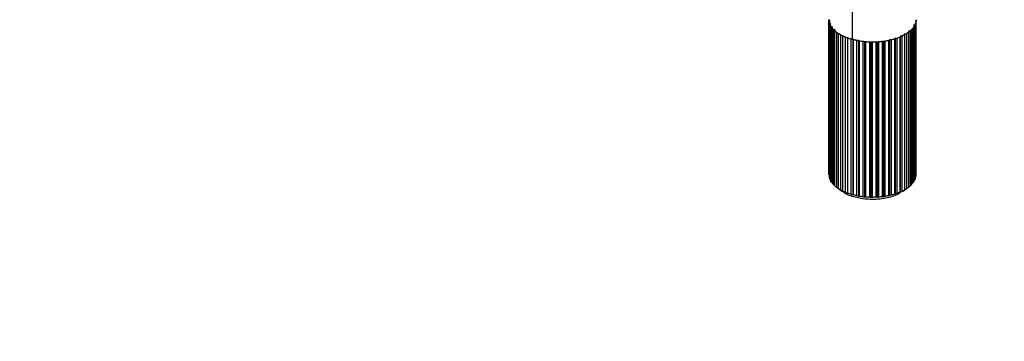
# Paper-space layout '_Trimétrica' of a CAD drawing. Header units: millimetres. Extents: x -1311 to -67, y -451 to 503.
# Tile 9 of 12: x -356 to -181, y -174 to -117. Entities that reach past the tile are written whole.
import ezdxf

# ---------------------------------------------------------------- set-up
doc = ezdxf.new("R2010")
doc.units = ezdxf.units.MM

psp = doc.layouts.new('_Trimétrica')

# ---------------------------------------------------------------- linework, layer by layer
at = {"color": 7, "linetype": 'Continuous', "lineweight": 25}
for p, q in [((-207.92, -67.66), (-207.92, -120.11)), ((-212.05, -116.58), (-212.05, -144.1)), ((-212.05, -116.62), (-212.05, -116.58)), ((-212.05, -116.62), (-212.05, -116.62)), ((-212.05, -144.14), (-212.05, -116.62)), ((-212.03, -116.85), (-211.82, -116.73)), ((-212.03, -116.85), (-212.03, -144.37)), ((-211.95, -117.22), (-211.95, -117.22)), ((-211.95, -144.74), (-211.95, -117.22)), ((-196.63, -144.66), (-196.63, -117.14)), ((-196.58, -116.91), (-196.58, -144.44)), ((-196.55, -144.1), (-196.55, -116.58)), ((-211.87, -117.44), (-211.7, -117.31)), ((-211.87, -117.44), (-211.87, -144.96)), ((-211.7, -117.31), (-211.79, -117.27)), ((-211.68, -117.8), (-211.68, -117.8)), ((-211.68, -145.32), (-211.68, -117.8)), ((-211.41, -117.87), (-211.66, -117.8)), ((-211.54, -118.01), (-211.41, -117.87)), ((-211.54, -118.01), (-211.54, -145.53)), ((-210.95, -118.4), (-211.25, -118.35)), ((-211.25, -145.87), (-211.25, -118.35)), ((-211.05, -118.55), (-210.95, -118.4)), ((-211.05, -118.55), (-211.05, -146.07)), ((-210.66, -118.86), (-210.66, -118.86)), ((-210.66, -146.38), (-210.66, -118.86)), ((-197.62, -118.61), (-197.92, -118.64)), ((-197.92, -118.64), (-197.85, -118.8)), ((-197.85, -146.32), (-197.85, -118.8)), ((-197.62, -118.61), (-197.62, -146.13)), ((-197.45, -145.97), (-197.45, -118.45)), ((-197.32, -118.23), (-197.29, -118.28)), ((-197.29, -145.8), (-197.29, -118.28)), ((-197.11, -118.07), (-197.11, -145.59)), ((-196.91, -117.55), (-197.03, -117.58)), ((-197.03, -117.58), (-196.87, -117.72)), ((-196.87, -145.24), (-196.87, -117.72)), ((-196.76, -117.5), (-196.76, -145.03)), ((-210.4, -119.04), (-210.39, -118.99)), ((-210.4, -119.04), (-210.4, -146.57)), ((-209.93, -119.33), (-209.93, -119.33)), ((-209.93, -146.85), (-209.93, -119.33)), ((-209.62, -119.49), (-209.62, -119.33)), ((-209.62, -119.33), (-209.62, -147.04)), ((-209.62, -119.49), (-209.62, -147.01)), ((-209.07, -119.73), (-209.07, -119.73)), ((-209.07, -147.25), (-209.07, -119.73)), ((-208.72, -119.86), (-208.77, -119.7)), ((-208.77, -119.7), (-208.77, -147.41)), ((-208.72, -119.86), (-208.72, -147.38)), ((-207.81, -120.01), (-208.11, -120.06)), ((-208.11, -147.58), (-208.11, -120.06)), ((-207.81, -120.01), (-207.81, -147.72)), ((-207.72, -120.16), (-207.74, -120.14)), ((-207.72, -120.16), (-207.72, -147.68)), ((-207.06, -120.31), (-207.06, -120.31)), ((-207.06, -147.83), (-207.06, -120.31)), ((-206.78, -120.24), (-206.9, -120.27)), ((-206.65, -120.39), (-206.78, -120.24)), ((-206.78, -120.24), (-206.78, -147.95)), ((-206.65, -120.39), (-206.65, -147.91)), ((-205.95, -120.48), (-205.95, -120.48)), ((-205.95, -148), (-205.95, -120.48)), ((-205.7, -120.39), (-205.7, -148.1)), ((-205.52, -120.52), (-205.52, -120.52)), ((-205.52, -120.52), (-205.52, -148.05)), ((-204.8, -120.56), (-204.8, -120.57)), ((-204.8, -148.09), (-204.8, -120.57)), ((-204.58, -120.46), (-204.58, -148.17)), ((-204.37, -120.57), (-204.37, -120.57)), ((-204.37, -120.57), (-204.37, -148.1)), ((-203.64, -120.56), (-203.65, -120.56)), ((-203.65, -148.08), (-203.65, -120.56)), ((-203.45, -120.44), (-203.45, -148.15)), ((-203.21, -120.53), (-203.21, -120.53)), ((-203.21, -120.53), (-203.21, -148.06)), ((-202.5, -120.46), (-202.5, -120.46)), ((-202.5, -147.99), (-202.5, -120.46)), ((-202.35, -120.33), (-202.35, -148.04)), ((-202.08, -120.41), (-202.08, -120.41)), ((-202.08, -120.41), (-202.08, -147.93)), ((-201.29, -120.14), (-201.4, -120.28)), ((-201.4, -147.8), (-201.4, -120.28)), ((-201.18, -120.16), (-201.29, -120.14)), ((-201.29, -120.14), (-201.29, -147.85)), ((-201, -120.19), (-201, -120.19)), ((-201, -120.19), (-201, -147.71)), ((-200.29, -119.86), (-200.36, -120.02)), ((-200.36, -147.54), (-200.36, -120.02)), ((-200.19, -119.88), (-200.29, -119.86)), ((-200.29, -119.86), (-200.29, -147.58)), ((-199.99, -119.9), (-199.99, -119.9)), ((-199.99, -119.9), (-199.99, -147.42)), ((-199.39, -119.52), (-199.41, -119.68)), ((-199.41, -147.2), (-199.41, -119.68)), ((-199.13, -119.53), (-199.39, -119.52)), ((-199.39, -119.52), (-199.39, -147.23)), ((-199.08, -119.53), (-199.08, -147.05)), ((-198.47, -119.11), (-198.59, -119.11)), ((-198.59, -119.11), (-198.57, -119.27)), ((-198.57, -146.79), (-198.57, -119.27)), ((-198.28, -119.1), (-198.28, -119.1)), ((-198.28, -119.1), (-198.28, -146.62)), ((-212.05, -144.1), (-212.05, -144.14)), ((-212.05, -144.14), (-212.03, -144.16)), ((-211.95, -144.74), (-211.87, -144.83)), ((-196.87, -145.14), (-196.76, -145.03)), ((-196.63, -144.49), (-196.58, -144.44)), ((-211.68, -145.32), (-211.54, -145.45)), ((-210.37, -146.59), (-209.61, -147.11)), ((-198.99, -147.11), (-198.11, -146.5))]:
    psp.add_line(p, q, dxfattribs=at)
for points, knots in [([(-744.81, -166.13), (-743.13, -164.61), (-738.06, -160.01), (-728.81, -152.57), (-717.08, -143.84), (-704.3, -135.29), (-690.4, -127), (-675.26, -119.05), (-659.19, -111.62), (-642.25, -104.71), (-624.57, -98.32), (-605.66, -92.27), (-585.58, -86.58), (-564.38, -81.28), (-542.74, -76.48), (-520.77, -72.1), (-498.53, -68.08), (-476.11, -64.37), (-455.89, -61.23), (-437.98, -58.56), (-422.4, -56.29), (-406.81, -54.03), (-391.22, -51.76), (-375.68, -49.4), (-360.27, -46.83), (-345.09, -43.92), (-330.25, -40.57), (-315.88, -36.71), (-302.1, -32.31), (-289, -27.39), (-276.64, -21.99), (-265.02, -16.18), (-254.11, -10.01), (-243.93, -3.51), (-233.65, 3.84), (-223.29, 12.03), (-212.77, 21.01), (-202.68, 30.12), (-192.87, 39.31), (-186.51, 45.48), (-183.32, 48.57)], [0, 0, 0, 0, 0.014001, 0.042337, 0.070676, 0.09901, 0.128696, 0.158377, 0.188063, 0.217746, 0.247431, 0.277115, 0.309499, 0.341884, 0.374271, 0.406656, 0.439042, 0.471429, 0.503817, 0.526084, 0.54835, 0.570616, 0.592883, 0.615149, 0.637414, 0.659679, 0.681942, 0.704203, 0.726465, 0.748728, 0.770989, 0.793251, 0.815514, 0.837778, 0.860043, 0.888032, 0.916024, 0.944017, 0.972007, 1, 1, 1, 1]), ([(-185.77, 48.07), (-188.23, 45.69), (-192.97, 41.08), (-199.95, 34.47), (-206.52, 28.37), (-212.69, 22.81), (-218.45, 17.77), (-223.78, 13.25), (-228.5, 9.39), (-232.61, 6.15), (-236.14, 3.46), (-239.26, 1.15), (-241.97, -0.79), (-244.23, -2.36), (-246, -3.57), (-247.29, -4.43), (-248.18, -5.02), (-248.94, -5.52), (-249.79, -6.07), (-250.86, -6.76), (-252.51, -7.8), (-254.85, -9.24), (-258.04, -11.15), (-262.39, -13.65), (-267.76, -16.58), (-273.97, -19.74), (-280.22, -22.7), (-287.63, -25.97), (-296.19, -29.39), (-305.87, -32.84), (-315.37, -35.84), (-325.05, -38.57), (-335.27, -41.13), (-346.28, -43.56), (-358.05, -45.85), (-370.64, -48.04), (-384.01, -50.14), (-398.13, -52.23), (-412.92, -54.38), (-428.19, -56.59), (-444.62, -59.01), (-461.55, -61.56), (-478.49, -64.22), (-494.04, -66.8), (-508.22, -69.27), (-519.97, -71.44), (-529.52, -73.28), (-537.31, -74.85), (-545.04, -76.46), (-553.19, -78.22), (-562.03, -80.22), (-571.54, -82.48), (-581.39, -84.96), (-591.51, -87.65), (-601.84, -90.57), (-612.6, -93.82), (-623.75, -97.42), (-634.96, -101.33), (-646.33, -105.61), (-657.35, -110.11), (-667.8, -114.73), (-677.15, -119.19), (-685.46, -123.45), (-692.8, -127.47), (-698.61, -130.84), (-703.01, -133.51), (-706.07, -135.42), (-708.41, -136.92), (-710.24, -138.11), (-712.01, -139.28), (-714.11, -140.69), (-716.87, -142.57), (-720.29, -144.97), (-724.39, -147.93), (-729.02, -151.4), (-734.11, -155.37), (-739.39, -159.7), (-743.01, -162.74), (-744.76, -164.31), (-744.81, -164.35)], [0, 0, 0, 0, 0.021845, 0.042171, 0.060979, 0.078272, 0.094046, 0.108303, 0.121042, 0.130947, 0.139692, 0.147282, 0.153719, 0.159004, 0.163139, 0.165979, 0.167803, 0.169209, 0.171107, 0.173506, 0.176405, 0.181972, 0.188776, 0.196817, 0.209178, 0.221422, 0.233227, 0.244594, 0.262043, 0.278354, 0.293535, 0.308405, 0.32424, 0.340715, 0.358143, 0.376529, 0.39588, 0.416201, 0.437484, 0.459712, 0.482044, 0.50844, 0.532942, 0.555548, 0.576254, 0.595061, 0.60733, 0.618629, 0.629728, 0.641941, 0.65529, 0.669776, 0.685399, 0.70072, 0.716999, 0.734237, 0.752432, 0.771563, 0.790351, 0.810771, 0.829778, 0.84737, 0.863542, 0.878296, 0.891634, 0.899724, 0.906402, 0.91153, 0.91511, 0.918614, 0.923371, 0.92938, 0.937548, 0.947269, 0.958543, 0.971367, 0.985491, 0.999581, 1, 1, 1, 1]), ([(-744.81, -173.74), (-742.61, -171.76), (-738.25, -167.85), (-731.55, -162.28), (-725.05, -157.16), (-718.93, -152.59), (-713.78, -148.93), (-709.59, -146.07), (-706.32, -143.91), (-703.12, -141.83), (-699.64, -139.65), (-695.53, -137.16), (-690.74, -134.36), (-685.25, -131.3), (-679.07, -128.03), (-672.3, -124.63), (-665.2, -121.26), (-656.1, -117.19), (-644.99, -112.58), (-631.84, -107.63), (-618.83, -103.15), (-606.03, -99.1), (-593.19, -95.36), (-579.94, -91.79), (-565.9, -88.3), (-551.56, -85), (-536.97, -81.9), (-522.22, -78.97), (-506.8, -76.12), (-490.94, -73.37), (-473.45, -70.5), (-454.84, -67.61), (-435.39, -64.72), (-418.2, -62.22), (-403.18, -60.03), (-390.16, -58.13), (-377.28, -56.19), (-364.04, -54.03), (-351.13, -51.68), (-338.63, -49.08), (-326.71, -46.26), (-314.51, -42.93), (-302.17, -39.02), (-291.87, -35.23), (-283.62, -31.85), (-277.56, -29.18), (-272.06, -26.59), (-267.24, -24.18), (-263.04, -21.98), (-259.63, -20.12), (-256.92, -18.59), (-254.81, -17.36), (-253.01, -16.3), (-251.53, -15.41), (-250.16, -14.57), (-248.48, -13.53), (-246.15, -12.06), (-243.02, -10.01), (-239.19, -7.4), (-234.72, -4.22), (-229.67, -0.44), (-224.09, 3.94), (-218.01, 8.94), (-211.45, 14.56), (-204.43, 20.81), (-196.96, 27.67), (-189.03, 35.15), (-183.66, 40.37), (-180.88, 43.07)], [0, 0, 0, 0, 0.0182306, 0.0359923, 0.0522739, 0.0670797, 0.080398, 0.0884115, 0.0957235, 0.1023511, 0.1096084, 0.1183184, 0.1284818, 0.1393949, 0.1515996, 0.1649395, 0.1782474, 0.1912857, 0.2144972, 0.2368057, 0.2582077, 0.2787035, 0.2984194, 0.3187377, 0.3400402, 0.3623293, 0.3831379, 0.4047381, 0.4271317, 0.450311, 0.4733476, 0.5023413, 0.5300023, 0.5563281, 0.5755332, 0.5939645, 0.6117622, 0.6305508, 0.650827, 0.6678062, 0.6857045, 0.7045216, 0.7242549, 0.7448956, 0.7562087, 0.7673263, 0.7774655, 0.7866105, 0.794763, 0.801924, 0.8068553, 0.8111749, 0.8148833, 0.8179804, 0.8204769, 0.8235399, 0.8286693, 0.8355516, 0.8441832, 0.854559, 0.8666737, 0.8805248, 0.8961094, 0.9134255, 0.9324734, 0.9532504, 0.9757573, 1, 1, 1, 1]), ([(-207.92, -120.11), (-208.72, -119.83), (-210.39, -119.24), (-211.86, -117.92), (-211.91, -116.97), (-211.92, -116.57)], [0, 0, 0, 0, 0.347416, 0.723457, 1, 1, 1, 1]), ([(-196.67, -116.59), (-196.64, -116.73), (-196.47, -117.37), (-197.34, -118.49), (-199.17, -119.72), (-201.94, -120.5), (-205.11, -120.68), (-207, -120.3), (-207.92, -120.11)], [0, 0, 0, 0, 0.052538, 0.235985, 0.419431, 0.617992, 0.816553, 1, 1, 1, 1]), ([(-196.55, -116.67), (-196.56, -116.7), (-196.56, -116.78), (-196.57, -116.86), (-196.58, -116.91)], [0, 0, 0, 0, 0.336571, 1, 1, 1, 1]), ([(-196.58, -144.44), (-196.57, -144.37), (-196.55, -144.26), (-196.55, -144.15), (-196.55, -144.1)], [0, 0, 0, 0, 0.626292, 1, 1, 1, 1]), ([(-211.25, -145.87), (-211.19, -145.92), (-211.13, -145.97), (-211.06, -146.02), (-211.05, -146.04)], [0, 0, 0, 0, 0.808027, 1, 1, 1, 1]), ([(-210.66, -146.38), (-210.6, -146.42), (-210.51, -146.49), (-210.42, -146.55), (-210.39, -146.58)], [0, 0, 0, 0, 0.6224949, 1, 1, 1, 1]), ([(-210.37, -146.59), (-210.37, -146.59), (-210.38, -146.58), (-210.39, -146.57), (-210.4, -146.57)], [0, 0, 0, 0, 0.38714, 1, 1, 1, 1]), ([(-197.85, -146.3), (-197.82, -146.28), (-197.74, -146.22), (-197.67, -146.16), (-197.62, -146.13)], [0, 0, 0, 0, 0.429719, 1, 1, 1, 1]), ([(-197.29, -145.74), (-197.27, -145.73), (-197.21, -145.68), (-197.15, -145.63), (-197.11, -145.59)], [0, 0, 0, 0, 0.2758255, 1, 1, 1, 1]), ([(-209.54, -147.09), (-209.48, -147.16), (-209.03, -147.6), (-207.43, -148.13), (-204.98, -148.55), (-202.3, -148.4), (-200.16, -147.86), (-199.36, -147.27), (-199.08, -147.07)], [0, 0, 0, 0, 0.033642, 0.237357, 0.441072, 0.661571, 0.882071, 1, 1, 1, 1])]:
    psp.add_open_spline(points, degree=3, knots=knots, dxfattribs=at)
for points in [[(-211.95, -117.22), (-211.99, -117.09), (-212.02, -116.97), (-212.03, -116.85)], [(-196.63, -117.14), (-196.66, -117.26), (-196.7, -117.38), (-196.76, -117.5)], [(-211.68, -117.8), (-211.76, -117.68), (-211.82, -117.56), (-211.87, -117.44)], [(-211.25, -118.35), (-211.36, -118.24), (-211.45, -118.12), (-211.54, -118.01)], [(-210.66, -118.86), (-210.8, -118.76), (-210.93, -118.66), (-211.05, -118.55)], [(-197.85, -118.8), (-197.99, -118.9), (-198.13, -119), (-198.28, -119.1)], [(-197.45, -118.45), (-197.5, -118.5), (-197.56, -118.55), (-197.62, -118.61)], [(-197.29, -118.28), (-197.34, -118.33), (-197.39, -118.39), (-197.45, -118.45)], [(-196.87, -117.72), (-196.94, -117.84), (-197.02, -117.96), (-197.11, -118.07)], [(-209.93, -119.33), (-210.09, -119.24), (-210.25, -119.14), (-210.4, -119.04)], [(-209.07, -119.73), (-209.26, -119.65), (-209.45, -119.57), (-209.62, -119.49)], [(-208.11, -120.06), (-208.32, -120), (-208.52, -119.93), (-208.72, -119.86)], [(-207.06, -120.31), (-207.29, -120.27), (-207.51, -120.22), (-207.72, -120.16)], [(-205.95, -120.48), (-206.19, -120.46), (-206.42, -120.42), (-206.65, -120.39)], [(-204.8, -120.57), (-205.04, -120.56), (-205.28, -120.54), (-205.52, -120.52)], [(-203.65, -120.56), (-203.89, -120.57), (-204.13, -120.57), (-204.37, -120.57)], [(-202.5, -120.46), (-202.74, -120.49), (-202.97, -120.52), (-203.21, -120.53)], [(-201.4, -120.28), (-201.62, -120.33), (-201.85, -120.37), (-202.08, -120.41)], [(-200.36, -120.02), (-200.57, -120.08), (-200.78, -120.14), (-201, -120.19)], [(-199.41, -119.68), (-199.6, -119.76), (-199.79, -119.83), (-199.99, -119.9)], [(-198.57, -119.27), (-198.73, -119.36), (-198.9, -119.45), (-199.08, -119.53)], [(-212.03, -144.37), (-212.02, -144.49), (-211.99, -144.62), (-211.95, -144.74)], [(-211.87, -144.96), (-211.82, -145.08), (-211.76, -145.2), (-211.68, -145.32)], [(-196.76, -145.03), (-196.7, -144.9), (-196.66, -144.78), (-196.63, -144.66)], [(-211.54, -145.53), (-211.45, -145.65), (-211.36, -145.76), (-211.25, -145.87)], [(-211.05, -146.07), (-210.93, -146.18), (-210.8, -146.28), (-210.66, -146.38)], [(-210.4, -146.57), (-210.25, -146.66), (-210.09, -146.76), (-209.93, -146.85)], [(-209.93, -146.85), (-209.83, -146.91), (-209.72, -146.97), (-209.62, -147.04)], [(-199.08, -147.05), (-198.9, -146.97), (-198.73, -146.88), (-198.57, -146.79)], [(-198.59, -146.82), (-198.49, -146.75), (-198.39, -146.69), (-198.28, -146.62)], [(-198.57, -146.79), (-198.58, -146.8), (-198.58, -146.81), (-198.59, -146.82)], [(-198.28, -146.62), (-198.13, -146.52), (-197.99, -146.42), (-197.85, -146.32)], [(-197.62, -146.13), (-197.56, -146.08), (-197.5, -146.02), (-197.45, -145.97)], [(-197.45, -145.97), (-197.39, -145.91), (-197.34, -145.86), (-197.29, -145.8)], [(-197.11, -145.59), (-197.02, -145.48), (-196.94, -145.36), (-196.87, -145.24)], [(-209.62, -147.01), (-209.45, -147.09), (-209.26, -147.17), (-209.07, -147.25)], [(-209.62, -147.04), (-209.62, -147.03), (-209.62, -147.02), (-209.62, -147.01)], [(-209.07, -147.25), (-208.97, -147.3), (-208.87, -147.36), (-208.77, -147.41)], [(-208.77, -147.41), (-208.75, -147.4), (-208.74, -147.39), (-208.72, -147.38)], [(-208.72, -147.38), (-208.52, -147.45), (-208.32, -147.52), (-208.11, -147.58)], [(-208.11, -147.58), (-208.01, -147.63), (-207.91, -147.68), (-207.81, -147.72)], [(-207.81, -147.72), (-207.78, -147.71), (-207.75, -147.7), (-207.72, -147.68)], [(-207.72, -147.68), (-207.51, -147.74), (-207.29, -147.79), (-207.06, -147.83)], [(-207.06, -147.83), (-206.97, -147.87), (-206.88, -147.91), (-206.78, -147.95)], [(-206.78, -147.95), (-206.74, -147.94), (-206.69, -147.92), (-206.65, -147.91)], [(-206.65, -147.91), (-206.42, -147.95), (-206.19, -147.98), (-205.95, -148)], [(-205.95, -148), (-205.87, -148.04), (-205.78, -148.07), (-205.7, -148.1)], [(-205.7, -148.1), (-205.64, -148.09), (-205.58, -148.07), (-205.52, -148.05)], [(-205.52, -148.05), (-205.28, -148.06), (-205.04, -148.08), (-204.8, -148.09)], [(-204.8, -148.09), (-204.73, -148.11), (-204.65, -148.14), (-204.58, -148.17)], [(-204.58, -148.17), (-204.51, -148.14), (-204.44, -148.12), (-204.37, -148.1)], [(-204.37, -148.1), (-204.13, -148.1), (-203.89, -148.09), (-203.65, -148.08)], [(-203.65, -148.08), (-203.58, -148.1), (-203.52, -148.13), (-203.45, -148.15)], [(-203.45, -148.15), (-203.37, -148.12), (-203.29, -148.09), (-203.21, -148.06)], [(-203.21, -148.06), (-202.97, -148.04), (-202.74, -148.01), (-202.5, -147.99)], [(-202.5, -147.99), (-202.45, -148), (-202.4, -148.02), (-202.35, -148.04)], [(-202.35, -148.04), (-202.26, -148), (-202.17, -147.97), (-202.08, -147.93)], [(-202.08, -147.93), (-201.85, -147.89), (-201.62, -147.85), (-201.4, -147.8)], [(-201.4, -147.8), (-201.36, -147.82), (-201.32, -147.83), (-201.29, -147.85)], [(-201.29, -147.85), (-201.19, -147.8), (-201.09, -147.76), (-201, -147.71)], [(-201, -147.71), (-200.78, -147.66), (-200.57, -147.6), (-200.36, -147.54)], [(-200.36, -147.54), (-200.34, -147.55), (-200.31, -147.56), (-200.29, -147.58)], [(-200.29, -147.58), (-200.19, -147.52), (-200.09, -147.47), (-199.99, -147.42)], [(-199.99, -147.42), (-199.79, -147.35), (-199.6, -147.28), (-199.41, -147.2)], [(-199.41, -147.2), (-199.4, -147.21), (-199.39, -147.22), (-199.39, -147.23)], [(-199.39, -147.23), (-199.28, -147.17), (-199.18, -147.11), (-199.08, -147.05)]]:
    psp.add_open_spline(points, degree=3, dxfattribs=at)

doc.saveas('drawing.dxf')
